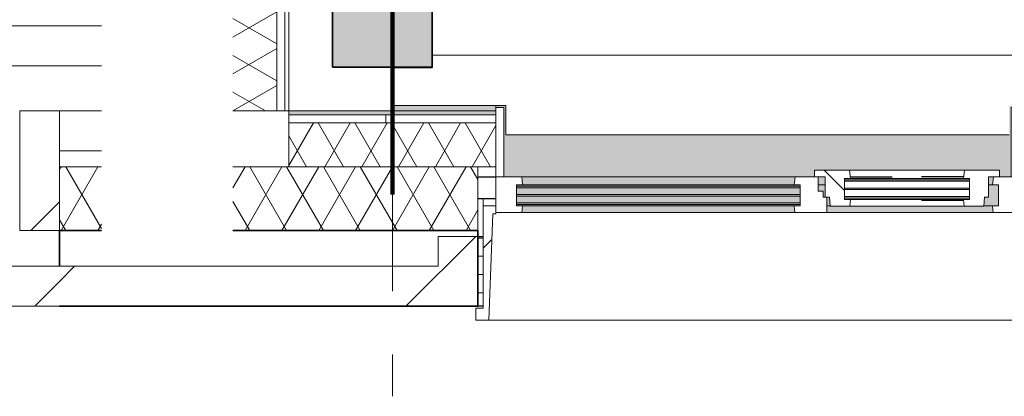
# Model space of a CAD drawing. Extents: x 3176 to 58266, y 1852 to 38199.
# Tile 74 of 256: x 36581 to 39052, y 1852 to 2797. Entities that reach past the tile are written whole.
import ezdxf

# ---------------------------------------------------------------- set-up
doc = ezdxf.new("R2010")
doc.units = 0
doc.header["$LTSCALE"] = 50
doc.linetypes.add('Onderlegger 1e verdieping$0$gestippeld', pattern=[6.35, 3.175, -3.175])
doc.linetypes.add('Onderlegger 1e verdieping$0$stramien', pattern=[22.225, 12.7, -3.175, 3.175, -3.175])
doc.layers.get('0').update_dxf_attribs({"linetype": 'CONTINUOUS'})
for name, color, linetype, lineweight in [('Onderlegger 1e verdieping$0$A-DETL', 8, 'CONTINUOUS', 18), ('Onderlegger 1e verdieping$0$A-GLAZ', 8, 'CONTINUOUS', 25), ('Onderlegger 1e verdieping$0$A-GLAZ-GLAS', 8, 'CONTINUOUS', 25), ('Onderlegger 1e verdieping$0$A-WALL', 8, 'CONTINUOUS', 25), ('Onderlegger 1e verdieping$0$A-WALL-PATT', 8, 'CONTINUOUS', 50), ('Onderlegger 1e verdieping$0$I-WALL', 8, 'CONTINUOUS', 25), ('Onderlegger 1e verdieping$0$S-COLS', 8, 'CONTINUOUS', 18), ('Onderlegger 1e verdieping$0$S-GRID', 8, 'CONTINUOUS', 18)]:
    doc.layers.add(name, color=color, linetype=linetype, lineweight=lineweight)
pattern_1 = [(45, (400, -4e-13), (-565.685, 565.685), []), (45, (600, -6e-13), (-565.685, 565.685), [])]
pattern_2 = [(45, (-38432.93, -2253.2), (-212.132, 212.132), [])]
pattern_3 = [(0, (0, 0), (406.4, 101.6), [33.528, -271.272, 33.528, -271.272, -1625.6]), (0, (0, 0), (406.4, 101.6), [-609.6, 33.528, -576.072, 33.528, -271.272, -711.2]), (0, (0, 0), (406.4, 101.6), [-1524, 33.528, -169.672, 33.528, -474.472]), (120, (152.4, 50.8), (-291.18818, 301.15272), [33.528, -271.272, 33.528, -271.272, -1625.6]), (120, (152.4, 50.8), (-291.18818, 301.15272), [-609.6, 33.528, -576.072, 33.528, -271.272, -711.2]), (120, (152.4, 50.8), (-291.18818, 301.15272), [-1524, 33.528, -169.672, 33.528, -474.472]), (240, (203.2, 254), (-115.21182, -402.75272), [33.528, -271.272, 33.528, -271.272, -1625.6]), (240, (203.2, 254), (-115.21182, -402.75272), [-609.6, 33.528, -576.072, 33.528, -271.272, -711.2]), (240, (203.2, 254), (-115.21182, -402.75272), [-1524, 33.528, -169.672, 33.528, -474.472])]

# ---------------------------------------------------------------- blocks, each defined once
blk = doc.blocks.new('Onderlegger 1e verdieping$0$31_KA_Houten kozijn metselwerkgevel met draaiend deel verdieping - 31_KA_Houten kozijn metselwerkgevel met draaiend deel verdieping-12073448-Plotview 1e Verdieping - schaal 1 op 100')
at = {"layer": 'Onderlegger 1e verdieping$0$A-GLAZ'}
blk.add_hatch(color=256, dxfattribs=at).paths.add_polyline_path([(607, 150), (636.5, 150), (636.5, 323.5), (656.5, 323.5), (656.5, 328.5), (631.5, 328.5), (631.5, 255), (-631.5, 255), (-631.5, 328.5), (-656.5, 328.5), (-656.5, 323.5), (-636.5, 323.5), (-636.5, 150), (143, 150), (143, 166), (607, 166), (607, 161.3)], flags=0)
at = {"layer": 'Onderlegger 1e verdieping$0$A-GLAZ', "lineweight": 18}
h = blk.add_hatch(dxfattribs=at)
h.set_pattern_fill('FP_320', color=256, style=0, pattern_type=2)
h.set_pattern_definition(pattern_2)
h.paths.add_polyline_path([(656.5, 150), (656.5, 323.5), (636.5, 323.5), (636.5, 150)], flags=0)
h.paths.add_polyline_path([(-636.5, 150), (-636.5, 323.5), (-656.5, 323.5), (-656.5, 150)], flags=0)
at = {"layer": 'Onderlegger 1e verdieping$0$A-GLAZ'}
h = blk.add_hatch(color=256, dxfattribs=at)
h.paths.add_polyline_path([(152.5, 129.8), (170, 129.8), (170, 150), (152.5, 150), (152.5, 145.8)], flags=0)
h.paths.add_polyline_path([(-296.5, 129.8), (92, 129.8), (94.3, 150), (-591.8, 150), (-589.5, 129.8), (-563.1, 129.8)], flags=0)
h.paths.add_polyline_path([(589.5, 129.8), (591.8, 150), (580, 150), (580, 129.8)], flags=0)
h = blk.add_hatch(color=256, dxfattribs=at)
h.paths.add_polyline_path([(-29.9, 77), (107, 77), (107, 80.3), (-604.5, 80.3), (-604.5, 77), (-296.5, 77)], flags=0)
h.paths.add_polyline_path([(569.5, 77), (604.5, 77), (604.5, 129.8), (580, 129.8), (580, 99), (569.5, 99), (567.9, 77)], flags=0)
h.paths.add_polyline_path([(182.1, 77), (180.5, 99), (174, 99), (174, 77), (180.5, 77)], flags=0)
h.paths.add_polyline_path([(-588.8, 84.3), (107, 84.3), (107, 101.3), (-604.5, 101.3), (-604.5, 84.3), (-591.1, 84.3)], flags=0)
h.paths.add_polyline_path([(165, 99), (170, 99), (170, 129.8), (152.5, 129.8), (152.5, 114), (165, 114)], flags=0)
h.paths.add_polyline_path([(-563.1, 105.3), (107, 105.3), (107, 122.3), (-604.5, 122.3), (-604.5, 105.3), (-586.8, 105.3)], flags=0)
h.paths.add_polyline_path([(92, 126.3), (107, 126.3), (107, 129.8), (-604.5, 129.8), (-604.5, 126.3), (-29.9, 126.3)], flags=0)
at = {"layer": 'Onderlegger 1e verdieping$0$A-GLAZ', "lineweight": 18}
h = blk.add_hatch(dxfattribs=at)
h.set_pattern_fill('FP_320', color=256, style=0, pattern_type=2)
h.set_pattern_definition(pattern_2)
h.paths.add_polyline_path([(-706.5, -210.1), (-673.9, -210.1), (-664.2, 56.9), (-656.5, 56.9), (-656.5, 76.9), (-688.5, 76.9), (-688.5, -180.1), (-706.5, -180.1)], flags=0)
at = {"layer": 'Onderlegger 1e verdieping$0$A-GLAZ'}
h = blk.add_hatch(color=256, dxfattribs=at)
h.paths.add_polyline_path([(236.7, 60), (591.1, 60), (589.5, 77), (174, 77), (174, 60), (233, 60)], flags=0)
h.paths.add_polyline_path([(-29.9, 60), (93.6, 60), (92, 77), (-589.5, 77), (-591.1, 60), (-296.5, 60)], flags=0)
at = {"layer": 'Onderlegger 1e verdieping$0$A-GLAZ', "lineweight": 18}
h = blk.add_hatch(dxfattribs=at)
h.set_pattern_fill('FP_320', color=256, style=0, pattern_type=2)
h.set_pattern_definition(pattern_2)
h.paths.add_polyline_path([(706.5, -210.1), (706.5, -180.1), (688.5, -180.1), (688.5, 76.9), (656.5, 76.9), (656.5, 56.9), (664.2, 56.9), (673.9, -210.1)], flags=0)
for p, q in [((-656.5, 323.5), (-656.5, 328.5)), ((-636.5, 323.5), (-656.5, 323.5)), ((-656.5, 323.5), (-656.5, 150)), ((-636.5, 150), (-636.5, 323.5)), ((636.5, 323.5), (636.5, 150)), ((656.5, 323.5), (636.5, 323.5)), ((656.5, 328.5), (656.5, 323.5)), ((656.5, 150), (656.5, 323.5)), ((-656.5, 150), (-636.5, 150)), ((-591.8, 150), (-656.5, 150)), ((-656.5, 150), (-656.5, 60)), ((94.3, 150), (-591.8, 150)), ((-589.5, 129.8), (-591.8, 150)), ((94.3, 150), (92, 129.8)), ((143, 150), (94.3, 150)), ((152.5, 114), (152.5, 150)), ((591.8, 150), (589.5, 129.8)), ((656.5, 150), (607, 150)), ((636.5, 150), (656.5, 150)), ((656.5, 60), (656.5, 150)), ((-604.5, 126.3), (-604.5, 129.8)), ((-604.5, 129.8), (-589.5, 129.8)), ((-589.5, 129.8), (92, 129.8)), ((92, 129.8), (107, 129.8)), ((107, 129.8), (107, 126.3)), ((152.5, 129.8), (170, 129.8)), ((580, 129.8), (589.5, 129.8)), ((589.5, 129.8), (604.5, 129.8)), ((604.5, 129.8), (604.5, 77)), ((-604.5, 105.3), (-604.5, 122.3)), ((-604.5, 84.3), (-604.5, 101.3)), ((107, 122.3), (107, 105.3)), ((107, 101.3), (107, 84.3)), ((165, 114), (152.5, 114)), ((165, 99), (165, 114)), ((170, 99), (165, 99)), ((174, 60), (174, 99)), ((-688.5, 94.9), (-688.5, 76.9)), ((-656.5, 76.9), (-688.5, 76.9)), ((-688.5, 76.9), (-688.5, -180.1)), ((-656.5, 56.9), (-656.5, 76.9)), ((-604.5, 77), (-604.5, 80.3)), ((-589.5, 77), (-604.5, 77)), ((-591.1, 60), (-589.5, 77)), ((92, 77), (-589.5, 77)), ((107, 77), (92, 77)), ((92, 77), (93.6, 60)), ((107, 80.3), (107, 77)), ((182.1, 77), (174, 77)), ((589.5, 77), (567.9, 77)), ((604.5, 77), (589.5, 77)), ((589.5, 77), (591.1, 60)), ((656.5, 76.9), (688.5, 76.9)), ((656.5, 56.9), (656.5, 76.9)), ((688.5, 76.9), (688.5, 94.9)), ((688.5, 76.9), (688.5, -180.1)), ((-673.9, -210.1), (-664.2, 56.9)), ((-664.2, 56.9), (-656.5, 56.9)), ((-656.5, 60), (-591.1, 60)), ((-591.1, 60), (93.6, 60)), ((93.6, 60), (174, 60)), ((174, 60), (591.1, 60)), ((591.1, 60), (656.5, 60)), ((664.2, 56.9), (656.5, 56.9)), ((673.9, -210.1), (664.2, 56.9)), ((-688.5, -180.1), (-706.5, -180.1)), ((-706.5, -180.1), (-706.5, -210.1)), ((688.5, -180.1), (706.5, -180.1)), ((706.5, -180.1), (706.5, -210.1)), ((-706.5, -210.1), (-673.9, -210.1)), ((673.9, -210.1), (-673.9, -210.1)), ((706.5, -210.1), (673.9, -210.1))]:
    blk.add_line(p, q, dxfattribs=at)
blk = doc.blocks.new('Onderlegger 1e verdieping$0$31_KA_Houten kozijn metselwerkgevel triple glas - Type-9950171-Plotview 1e Verdieping - schaal 1 op 100')
at = {"layer": 'Onderlegger 1e verdieping$0$A-GLAZ'}
for points in [[(64.3, 0), (0, 0), (0, -4), (711.5, -4), (711.5, 0), (330.9, 0)], [(711.5, -21), (0, -21), (0, -25), (711.5, -25)], [(597.4, -42), (0, -42), (0, -46), (711.5, -46), (711.5, -42)]]:
    blk.add_hatch(color=256, dxfattribs=at).paths.add_polyline_path(points, flags=0)
at = {"layer": 'Onderlegger 1e verdieping$0$A-GLAZ', "lineweight": 18}
for p, q in [((711.5, 0), (0, 0)), ((0, 0), (0, -4)), ((711.5, -4), (711.5, 0)), ((0, -4), (711.5, -4)), ((711.5, -21), (0, -21)), ((0, -21), (0, -25)), ((711.5, -25), (711.5, -21)), ((0, -25), (711.5, -25)), ((711.5, -42), (0, -42)), ((0, -42), (0, -46)), ((0, -46), (711.5, -46)), ((711.5, -46), (711.5, -42))]:
    blk.add_line(p, q, dxfattribs=at)
blk = doc.blocks.new('Onderlegger 1e verdieping$0$31_KA_Houten kozijn draaiend deel metselwerkgevel - Type-V292-Plotview 1e Verdieping - schaal 1 op 100')
at = {"layer": 'Onderlegger 1e verdieping$0$A-GLAZ-GLAS', "lineweight": 18}
h = blk.add_hatch(dxfattribs=at)
h.set_pattern_fill('FP_321', color=256, style=0, pattern_type=2)
h.set_pattern_definition([(45, (-38602.9, -2403.2), (-707.107, 707.107), []), (135, (-38602.9, -2403.2), (-707.107, -707.107), [])])
h.paths.add_polyline_path([(397.8, -74), (399.5, -51), (410, -51), (410, 0), (437, 0), (437, 16), (349.3, 16), (347, -4.2), (362, -4.2), (362, -57), (347, -57), (348.6, -74)], flags=0)
h.paths.add_polyline_path([(61.4, -74), (63, -57), (48, -57), (48, -4.2), (63, -4.2), (60.7, 16), (-27, 16), (-27, 0), (0, 0), (0, -51), (10.5, -51), (12.2, -74)], flags=0)
at = {"layer": 'Onderlegger 1e verdieping$0$A-GLAZ', "lineweight": 18}
for p, q in [((60.7, 16), (-27, 16)), ((-27, 16), (-27, 0)), ((63, -4.2), (60.7, 16)), ((349.3, 16), (60.7, 16)), ((349.3, 16), (347, -4.2)), ((437, 16), (349.3, 16)), ((410, 0), (437, 0)), ((437, 0), (437, 16)), ((-27, 0), (0, 0)), ((0, 0), (0, -51)), ((48, -7.5), (48, -4.2)), ((48, -4.2), (63, -4.2)), ((48, -28.5), (48, -11.5)), ((63, -4.2), (347, -4.2)), ((347, -4.2), (362, -4.2)), ((362, -4.2), (362, -7.5)), ((362, -11.5), (362, -28.5)), ((410, -51), (410, 0)), ((48, -49.5), (48, -32.5)), ((362, -32.5), (362, -49.5)), ((0, -51), (10.5, -51)), ((10.5, -51), (12.2, -74)), ((12.2, -74), (61.4, -74)), ((48, -57), (48, -53.5)), ((63, -57), (48, -57)), ((61.4, -74), (63, -57)), ((61.4, -74), (348.6, -74)), ((347, -57), (63, -57)), ((362, -57), (347, -57)), ((347, -57), (348.6, -74)), ((348.6, -74), (397.8, -74)), ((362, -53.5), (362, -57)), ((397.8, -74), (399.5, -51)), ((399.5, -51), (410, -51))]:
    blk.add_line(p, q, dxfattribs=at)
at = {"layer": 'Onderlegger 1e verdieping$0$A-GLAZ', "linetype": 'Onderlegger 1e verdieping$0$gestippeld'}
blk.add_line((347.3, -60), (241.8, -60), dxfattribs=at)
at = {"layer": 'Onderlegger 1e verdieping$0$A-GLAZ-GLAS'}
for p, q in [((62.5, 0), (168.2, 0)), ((347.5, 0), (241.8, 0))]:
    blk.add_line(p, q, dxfattribs=at)
blk = doc.blocks.new('Onderlegger 1e verdieping$0$31_KA_Houten kozijn metselwerkgevel triple glas - Type-9950170-Plotview 1e Verdieping - schaal 1 op 100')
at = {"layer": 'Onderlegger 1e verdieping$0$A-GLAZ'}
for points in [[(135.2, 0), (0, 0), (0, -4), (314, -4), (314, 0)], [(135.2, -21), (0, -21), (0, -25), (314, -25), (314, -21)], [(314, -42), (0, -42), (0, -46), (314, -46)]]:
    blk.add_hatch(color=256, dxfattribs=at).paths.add_polyline_path(points, flags=0)
at = {"layer": 'Onderlegger 1e verdieping$0$A-GLAZ', "lineweight": 18}
for p, q in [((314, 0), (0, 0)), ((0, 0), (0, -4)), ((314, -4), (314, 0)), ((0, -4), (314, -4)), ((314, -21), (0, -21)), ((0, -21), (0, -25)), ((314, -25), (314, -21)), ((0, -25), (314, -25)), ((314, -42), (0, -42)), ((0, -42), (0, -46)), ((0, -46), (314, -46)), ((314, -46), (314, -42))]:
    blk.add_line(p, q, dxfattribs=at)
blk = doc.blocks.new('Onderlegger 1e verdieping$0$vensterbank tweede verdieping1 - vensterbank tweede verdieping-12034844-Plotview 1e Verdieping - schaal 1 op 100')
at = {"layer": 'Onderlegger 1e verdieping$0$A-GLAZ', "lineweight": 18}
for p, q in [((39244.6, 2708.2), (37616.6, 2708.2)), ((37616.6, 2676.7), (37516.3, 2676.7)), ((37516.3, 2676.7), (37516.3, 2581.7)), ((37616.6, 2678.2), (37616.6, 2676.7)), ((37516.3, 2581.7), (37801.4, 2581.7)), ((37801.4, 2581.7), (37801.4, 2508.2)), ((37801.4, 2508.2), (39064.4, 2508.2))]:
    blk.add_line(p, q, dxfattribs=at)
blk = doc.blocks.new('Onderlegger 1e verdieping$0$28_KU_vloerrand 250x670 verdieping - 16520 mm-1052748-Plotview 1e Verdieping - schaal 1 op 100')
at = {"layer": 'Onderlegger 1e verdieping$0$S-COLS'}
h = blk.add_hatch(color=256, dxfattribs=at)
h.paths.add_polyline_path([(140, -8024.5), (140, -8260), (160, -8260), (160, -8239.7), (153.5, -8239.7), (153.5, -7979.5), (140, -7979.5)], flags=0)
h.paths.add_polyline_path([(140, -6511.3), (140, -6666.5), (153.5, -6666.5), (153.5, -6146.1), (140, -6146.1), (140, -6301.3)], flags=0)
h.paths.add_polyline_path([(140, -2479.5), (140, -2999.8), (153.5, -2999.8), (153.5, -2479.5), (148.5, -2479.5)], flags=0)
h.paths.add_polyline_path([(140, -4833.1), (153.5, -4833.1), (153.5, -4312.8), (140, -4312.8), (140, -4788.1)], flags=0)
h.paths.add_polyline_path([(140, -646.2), (140, -1166.5), (153.5, -1166.5), (153.5, -646.2), (148.5, -646.2)], flags=0)
h.paths.add_polyline_path([(140, 711.8), (140, 666.8), (153.5, 666.8), (153.5, 1187.2), (140, 1187.2), (140, 822)], flags=0)
h.paths.add_polyline_path([(140, 3020.5), (140, 2500.2), (153.5, 2500.2), (153.5, 3020.5), (148.5, 3020.5)], flags=0)
h.paths.add_polyline_path([(140, 4378.5), (140, 4333.5), (153.5, 4333.5), (153.5, 4853.8), (140, 4853.8), (140, 4441.2)], flags=0)
h.paths.add_polyline_path([(140, 6322), (140, 6166.8), (153.5, 6166.8), (153.5, 6687.2), (140, 6687.2), (140, 6532)], flags=0)
h.paths.add_polyline_path([(140, 8160), (140, 8000.2), (153.5, 8000.2), (153.5, 8260), (140, 8260), (140, 8173.3)], flags=0)
h = blk.add_hatch(color=256, dxfattribs=at)
h.paths.add_polyline_path([(160, -8260), (250, -8260), (250, -8134.7), (245, -8134.7), (245, -8239.7), (160, -8239.7)], flags=0)
h.paths.add_polyline_path([(245, -2840), (245, -2844.7), (250, -2844.7), (250, -2634.7), (245, -2634.7), (245, -2839.6)], flags=0)
h.paths.add_polyline_path([(245, 827), (245, 822), (250, 822), (250, 1032), (245, 1032), (245, 1026.3)], flags=0)
h.paths.add_polyline_path([(245, -801.3), (245, -1011.3), (250, -1011.3), (250, -801.3)], flags=0)
h.paths.add_polyline_path([(245, -6507), (245, -6511.3), (250, -6511.3), (250, -6301.3), (245, -6301.3), (245, -6506.3)], flags=0)
h.paths.add_polyline_path([(245, -4673), (245, -4678), (250, -4678), (250, -4468), (245, -4468), (245, -4673)], flags=0)
h.paths.add_polyline_path([(245, 2660), (245, 2655.3), (250, 2655.3), (250, 2865.3), (245, 2865.3), (245, 2660.3)], flags=0)
h.paths.add_polyline_path([(245, 4693), (245, 4488.7), (250, 4488.7), (250, 4698.7), (245, 4698.7)], flags=0)
h.paths.add_polyline_path([(245, 6322), (250, 6322), (250, 6532), (245, 6532), (245, 6327)], flags=0)
h.paths.add_polyline_path([(248.5, 8260), (248.5, 8160), (250, 8160), (250, 8260)], flags=0)
at = {"layer": 'Onderlegger 1e verdieping$0$S-COLS', "color": 0}
for p, q in [((140, 8260), (153.5, 8260)), ((250, 8260), (248.5, 8260))]:
    blk.add_line(p, q, dxfattribs=at)
blk = doc.blocks.new('Onderlegger 1e verdieping')
at = {"layer": 'Onderlegger 1e verdieping$0$A-WALL-PATT', "lineweight": 18}
h = blk.add_hatch(dxfattribs=at)
h.set_pattern_fill('FP_328', color=256, angle=60, style=0, pattern_type=2)
h.set_pattern_definition([(330, (37156.6, 4531.87), (80.0104, 46.182), []), (30, (37156.6, 4439.47), (0.0104, 92.382), [])])
h.paths.add_polyline_path([(37226.6, 2568.2), (37226.6, 6495.5), (37116.6, 6495.5), (37116.6, 2568.2)], flags=0)
h = blk.add_hatch(dxfattribs=at)
h.set_pattern_fill('FP_80', color=256, style=0, pattern_type=2)
h.set_pattern_definition(pattern_3)
h.paths.add_polyline_path([(37246.6, 2568.2), (37256.6, 2568.2), (37256.6, 6495.5), (37246.6, 6495.5), (37246.6, 2841.7)], flags=0)
h = blk.add_hatch(dxfattribs=at)
h.set_pattern_fill('FP_47', color=256, angle=45, style=0, pattern_type=2)
h.set_pattern_definition([(45, (400, -3e-13), (-565.685, 565.685), []), (45, (600, -4e-13), (-565.685, 565.685), [])])
h.paths.add_polyline_path([(36681.6, 2268.2), (36681.6, 2568.2), (36581.6, 2568.2), (36581.6, 2268.2)], flags=0)
h = blk.add_hatch(dxfattribs=at)
h.set_pattern_fill('FP_80', color=256, style=0, pattern_type=2)
h.set_pattern_definition(pattern_3)
h.paths.add_polyline_path([(53756.1, 2558.2), (54296.6, 2558.2), (54296.6, 2568.2), (53756.1, 2568.2)], flags=0)
h.paths.add_polyline_path([(52443.1, 2558.2), (52443.1, 2568.2), (51922.7, 2568.2), (51922.7, 2558.2), (51998.8, 2558.2)], flags=0)
h.paths.add_polyline_path([(50399.3, 2558.2), (50609.7, 2558.2), (50609.7, 2568.2), (50089.4, 2568.2), (50089.4, 2558.2)], flags=0)
h.paths.add_polyline_path([(48776.4, 2558.2), (48776.4, 2568.2), (48256.1, 2568.2), (48256.1, 2558.2), (48266.6, 2558.2)], flags=0)
h.paths.add_polyline_path([(46422.8, 2558.2), (46943.1, 2558.2), (46943.1, 2568.2), (46422.8, 2568.2)], flags=0)
h.paths.add_polyline_path([(44589.4, 2558.2), (45109.8, 2558.2), (45109.8, 2568.2), (44589.4, 2568.2)], flags=0)
h.paths.add_polyline_path([(42934.9, 2558.2), (43276.4, 2558.2), (43276.4, 2568.2), (42756.1, 2568.2), (42756.1, 2558.2)], flags=0)
h.paths.add_polyline_path([(41443.1, 2558.2), (41443.1, 2568.2), (40922.8, 2568.2), (40922.8, 2558.2), (41335.4, 2558.2)], flags=0)
h.paths.add_polyline_path([(39609.8, 2558.2), (39609.8, 2568.2), (39089.4, 2568.2), (39089.4, 2558.2), (39202.8, 2558.2)], flags=0)
h.paths.add_polyline_path([(37776.4, 2558.2), (37776.4, 2568.2), (37256.6, 2568.2), (37256.6, 2558.2), (37603.3, 2558.2)], flags=0)
h = blk.add_hatch(dxfattribs=at)
h.set_pattern_fill('FP_323', color=256, style=0, pattern_type=2)
h.set_pattern_definition([(90, (0, 0), (-300, 2e-14), [])])
h.paths.add_polyline_path([(54296.6, 2538.2), (54306.6, 2538.2), (54306.6, 2558.2), (53756.1, 2558.2), (53756.1, 2538.2), (54131.5, 2538.2)], flags=0)
h.paths.add_polyline_path([(51922.7, 2538.2), (52443.1, 2538.2), (52443.1, 2558.2), (51922.7, 2558.2)], flags=0)
h.paths.add_polyline_path([(50399.3, 2538.2), (50609.7, 2538.2), (50609.7, 2558.2), (50089.4, 2558.2), (50089.4, 2538.2)], flags=0)
h.paths.add_polyline_path([(48256.1, 2538.2), (48776.4, 2538.2), (48776.4, 2558.2), (48256.1, 2558.2)], flags=0)
h.paths.add_polyline_path([(45067.6, 2538.2), (45109.8, 2538.2), (45109.8, 2558.2), (44589.4, 2558.2), (44589.4, 2538.2)], flags=0)
h.paths.add_polyline_path([(46422.8, 2538.2), (46943.1, 2538.2), (46943.1, 2558.2), (46422.8, 2558.2)], flags=0)
h.paths.add_polyline_path([(42934.9, 2538.2), (43276.4, 2538.2), (43276.4, 2558.2), (42756.1, 2558.2), (42756.1, 2538.2)], flags=0)
h.paths.add_polyline_path([(39609.8, 2538.2), (39609.8, 2558.2), (39089.4, 2558.2), (39089.4, 2538.2), (39202.8, 2538.2)], flags=0)
h.paths.add_polyline_path([(40922.8, 2538.2), (41443.1, 2538.2), (41443.1, 2558.2), (40922.8, 2558.2)], flags=0)
h.paths.add_polyline_path([(37776.4, 2538.2), (37776.4, 2558.2), (37256.6, 2558.2), (37256.6, 2538.2), (37603.3, 2538.2)], flags=0)
h = blk.add_hatch(dxfattribs=at)
h.set_pattern_fill('FP_327', color=256, angle=60, style=0, pattern_type=2)
h.set_pattern_definition([(60, (45776.6, 2468.2), (-46.182, 80.0104), []), (120, (45869, 2468.2), (-92.382, 0.0104), [])])
h.paths.add_polyline_path([(54306.6, 2428.2), (54326.6, 2428.2), (54326.6, 2538.2), (53756.1, 2538.2), (53756.1, 2428.2), (54296.6, 2428.2)], flags=0)
h.paths.add_polyline_path([(52443.1, 2428.2), (52443.1, 2538.2), (51922.7, 2538.2), (51922.7, 2428.2), (51998.8, 2428.2)], flags=0)
h.paths.add_polyline_path([(48776.4, 2428.2), (48776.4, 2538.2), (48256.1, 2538.2), (48256.1, 2428.2), (48266.6, 2428.2)], flags=0)
h.paths.add_polyline_path([(50089.4, 2428.2), (50609.7, 2428.2), (50609.7, 2538.2), (50089.4, 2538.2)], flags=0)
h.paths.add_polyline_path([(46943.1, 2428.2), (46943.1, 2538.2), (46422.8, 2538.2), (46422.8, 2428.2), (46667.1, 2428.2)], flags=0)
h.paths.add_polyline_path([(44589.4, 2428.2), (45109.8, 2428.2), (45109.8, 2538.2), (44589.4, 2538.2)], flags=0)
h.paths.add_polyline_path([(42934.9, 2428.2), (43276.4, 2428.2), (43276.4, 2538.2), (42756.1, 2538.2), (42756.1, 2428.2)], flags=0)
h.paths.add_polyline_path([(41443.1, 2428.2), (41443.1, 2538.2), (40922.8, 2538.2), (40922.8, 2428.2), (41335.4, 2428.2)], flags=0)
h.paths.add_polyline_path([(39609.8, 2428.2), (39609.8, 2538.2), (39089.4, 2538.2), (39089.4, 2428.2), (39202.8, 2428.2)], flags=0)
h.paths.add_polyline_path([(37603.3, 2428.2), (37776.4, 2428.2), (37776.4, 2538.2), (37256.6, 2538.2), (37256.6, 2428.2)], flags=0)
h = blk.add_hatch(dxfattribs=at)
h.set_pattern_fill('FP_10', color=256, angle=60, style=0, pattern_type=2)
h.set_pattern_definition([(60, (45559.1, 2118.2), (-46.182, 80.0104), []), (120, (45651.5, 2118.2), (-92.382, 0.0104), [])])
h.paths.add_polyline_path([(54436.6, 2268.2), (54436.6, 2428.2), (53801.1, 2428.2), (53801.1, 2268.2), (54131.5, 2268.2)], flags=0)
h.paths.add_polyline_path([(51998.8, 2268.2), (52398.1, 2268.2), (52398.1, 2428.2), (51967.7, 2428.2), (51967.7, 2268.2)], flags=0)
h.paths.add_polyline_path([(50399.3, 2268.2), (50564.7, 2268.2), (50564.7, 2428.2), (50134.4, 2428.2), (50134.4, 2268.2)], flags=0)
h.paths.add_polyline_path([(48301.1, 2268.2), (48731.4, 2268.2), (48731.4, 2428.2), (48301.1, 2428.2), (48301.1, 2414.5)], flags=0)
h.paths.add_polyline_path([(46667.1, 2268.2), (46898.1, 2268.2), (46898.1, 2428.2), (46467.8, 2428.2), (46467.8, 2268.2)], flags=0)
h.paths.add_polyline_path([(45064.8, 2268.2), (45064.8, 2428.2), (44634.4, 2428.2), (44634.4, 2268.2), (44801, 2268.2)], flags=0)
h.paths.add_polyline_path([(43231.4, 2268.2), (43231.4, 2428.2), (42801.1, 2428.2), (42801.1, 2268.2), (43201.5, 2268.2)], flags=0)
h.paths.add_polyline_path([(41398.1, 2268.2), (41398.1, 2428.2), (40967.8, 2428.2), (40967.8, 2268.2), (41335.4, 2268.2)], flags=0)
h.paths.add_polyline_path([(39134.4, 2268.2), (39564.8, 2268.2), (39564.8, 2428.2), (39134.4, 2428.2), (39134.4, 2414.5)], flags=0)
h.paths.add_polyline_path([(36786.6, 2268.2), (36786.6, 2428.2), (36681.6, 2428.2), (36681.6, 2268.2)], flags=0)
h.paths.add_polyline_path([(37731.4, 2268.2), (37731.4, 2428.2), (37116.6, 2428.2), (37116.6, 2268.2), (37603.3, 2268.2)], flags=0)
h = blk.add_hatch(dxfattribs=at)
h.set_pattern_fill('FP_2', color=256, angle=45, style=0, pattern_type=2)
h.set_pattern_definition(pattern_1)
h.paths.add_polyline_path([(54686.6, 2078.2), (54686.6, 2178.2), (53901.1, 2178.2), (53901.1, 2253.2), (53801.1, 2253.2), (53801.1, 2078.2), (54664.6, 2078.2)], flags=0)
h.paths.add_polyline_path([(50564.7, 2078.2), (50564.7, 2253.2), (50464.7, 2253.2), (50464.7, 2178.2), (50234.4, 2178.2), (50234.4, 2253.2), (50134.4, 2253.2), (50134.4, 2078.2), (50399.3, 2078.2)], flags=0)
h.paths.add_polyline_path([(52265.4, 2078.2), (52398.1, 2078.2), (52398.1, 2253.2), (52298.1, 2253.2), (52298.1, 2178.2), (52067.7, 2178.2), (52067.7, 2253.2), (51967.7, 2253.2), (51967.7, 2078.2), (51998.8, 2078.2)], flags=0)
h.paths.add_polyline_path([(48301.1, 2078.2), (48731.4, 2078.2), (48731.4, 2253.2), (48631.4, 2253.2), (48631.4, 2178.2), (48401.1, 2178.2), (48401.1, 2253.2), (48301.1, 2253.2), (48301.1, 2200.9)], flags=0)
h.paths.add_polyline_path([(46467.8, 2078.2), (46898.1, 2078.2), (46898.1, 2253.2), (46798.1, 2253.2), (46798.1, 2178.2), (46567.8, 2178.2), (46567.8, 2253.2), (46467.8, 2253.2)], flags=0)
h.paths.add_polyline_path([(45064.8, 2078.2), (45064.8, 2253.2), (44964.8, 2253.2), (44964.8, 2178.2), (44734.4, 2178.2), (44734.4, 2253.2), (44634.4, 2253.2), (44634.4, 2078.2), (44801, 2078.2)], flags=0)
h.paths.add_polyline_path([(43231.4, 2078.2), (43231.4, 2253.2), (43131.4, 2253.2), (43131.4, 2178.2), (42901.1, 2178.2), (42901.1, 2253.2), (42801.1, 2253.2), (42801.1, 2078.2), (43201.5, 2078.2)], flags=0)
h.paths.add_polyline_path([(41398.1, 2078.2), (41398.1, 2253.2), (41298.1, 2253.2), (41298.1, 2178.2), (41067.8, 2178.2), (41067.8, 2253.2), (40967.8, 2253.2), (40967.8, 2078.2), (41335.4, 2078.2)], flags=0)
h.paths.add_polyline_path([(39469.4, 2078.2), (39564.8, 2078.2), (39564.8, 2253.2), (39464.8, 2253.2), (39464.8, 2178.2), (39234.4, 2178.2), (39234.4, 2253.2), (39134.4, 2253.2), (39134.4, 2078.2), (39202.8, 2078.2)], flags=0)
h.paths.add_polyline_path([(37731.4, 2078.2), (37731.4, 2253.2), (37631.4, 2253.2), (37631.4, 2178.2), (36681.6, 2178.2), (36681.6, 2078.2), (37603.3, 2078.2)], flags=0)
h = blk.add_hatch(dxfattribs=at)
h.set_pattern_fill('FP_11', color=256, style=0, pattern_type=2)
h.set_pattern_definition([(0, (36681.597, -1451.68), (0, 45.688), []), (90, (36681.6, -1451.68), (-105, 45.688), [45.688, -45.688])])
h.paths.add_polyline_path([(37731.4, 2078.2), (37744.4, 2078.2), (37744.4, 2253.2), (37731.4, 2253.2), (37731.4, 2178.2)], flags=0)
h.paths.add_polyline_path([(39134.4, 2078.2), (39134.4, 2253.2), (39121.4, 2253.2), (39121.4, 2078.2)], flags=0)
h = blk.add_hatch(dxfattribs=at)
h.set_pattern_fill('FP_2', color=256, angle=45, style=0, pattern_type=2)
h.set_pattern_definition(pattern_1)
h.paths.add_polyline_path([(36681.6, 2078.2), (36681.6, 2178.2), (36494.6, 2178.2), (36494.6, 2078.2), (36536.9, 2078.2)], flags=0)
at = {"layer": 'Onderlegger 1e verdieping$0$S-COLS', "lineweight": 5}
blk.add_hatch(color=256, dxfattribs=at).paths.add_polyline_path([(37616.6, 2678.2), (37616.6, 2928.2), (37366.6, 2928.2), (37366.6, 2678.2), (37603.3, 2678.2)], flags=0)
at = {"layer": 'Onderlegger 1e verdieping$0$A-DETL', "lineweight": 100}
blk.add_line((37516.6, 2358.2), (37516.6, 3258.2), dxfattribs=at)
at = {"layer": 'Onderlegger 1e verdieping$0$A-WALL', "lineweight": 18}
for p, q in [((36786.6, 2781.7), (36394.6, 2781.7)), ((36494.6, 2681.7), (36786.6, 2681.7)), ((36786.6, 2428.2), (36681.6, 2428.2)), ((37256.6, 2428.2), (37116.6, 2428.2)), ((37731.4, 2268.2), (37731.4, 2428.2)), ((37731.4, 2253.2), (37631.4, 2253.2)), ((37631.4, 2178.2), (37631.4, 2253.2)), ((36494.6, 2178.2), (37631.4, 2178.2)), ((36394.6, 2078.2), (36681.6, 2078.2))]:
    blk.add_line(p, q, dxfattribs=at)
at = {"layer": 'Onderlegger 1e verdieping$0$A-WALL'}
for p, q in [((37731.4, 2403.2), (37776.4, 2403.2)), ((37731.4, 2348.1), (37776.4, 2348.1)), ((37731.4, 2253.2), (37744.4, 2253.2)), ((37744.4, 2078.2), (37731.4, 2078.2))]:
    blk.add_line(p, q, dxfattribs=at)
at = {"layer": 'Onderlegger 1e verdieping$0$A-WALL', "lineweight": 35}
for p, q in [((36681.6, 2268.2), (36681.6, 2178.2)), ((36681.6, 2268.2), (36786.6, 2268.2)), ((37116.6, 2268.2), (37731.4, 2268.2)), ((37731.4, 2078.2), (37731.4, 2268.2)), ((36681.6, 2078.2), (37731.4, 2078.2))]:
    blk.add_line(p, q, dxfattribs=at)
at = {"layer": 'Onderlegger 1e verdieping$0$I-WALL', "lineweight": 18}
for p, q in [((37226.6, 6495.5), (37226.6, 2568.2)), ((37246.6, 6495.5), (37246.6, 2568.2)), ((37256.6, 2428.2), (37256.6, 6495.5)), ((36581.6, 2568.2), (36581.6, 2268.2)), ((36786.6, 2568.2), (36581.6, 2568.2)), ((36681.6, 2568.2), (36681.6, 2268.2)), ((37776.4, 2568.2), (37116.6, 2568.2)), ((37256.6, 2558.2), (37776.4, 2558.2)), ((37256.6, 2538.2), (37776.4, 2538.2)), ((36681.6, 2468.2), (36786.6, 2468.2)), ((37256.6, 2428.2), (37776.4, 2428.2)), ((36581.6, 2268.2), (36681.6, 2268.2))]:
    blk.add_line(p, q, dxfattribs=at)
at = {"layer": 'Onderlegger 1e verdieping$0$S-COLS', "lineweight": 35}
for p, q in [((37366.6, 2928.2), (37366.6, 2678.2)), ((37616.6, 2678.2), (37616.6, 2928.2)), ((37366.6, 2678.2), (37616.6, 2678.2))]:
    blk.add_line(p, q, dxfattribs=at)
at = {"layer": 'Onderlegger 1e verdieping$0$S-GRID', "linetype": 'Onderlegger 1e verdieping$0$stramien'}
blk.add_line((37516.6, 37199.4), (37516.6, 1851.9), dxfattribs=at)
at = {"lineweight": 25, "rotation": 89.99999999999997}
blk.add_blockref('Onderlegger 1e verdieping$0$28_KU_vloerrand 250x670 verdieping - 16520 mm-1052748-Plotview 1e Verdieping - schaal 1 op 100', (45776.6, 2428.2), dxfattribs=at)
at = {"layer": 'Onderlegger 1e verdieping$0$A-GLAZ'}
for name, p in [('Onderlegger 1e verdieping$0$vensterbank tweede verdieping1 - vensterbank tweede verdieping-12034844-Plotview 1e Verdieping - schaal 1 op 100', (0, 0)), ('Onderlegger 1e verdieping$0$31_KA_Houten kozijn metselwerkgevel met draaiend deel verdieping - 31_KA_Houten kozijn metselwerkgevel met draaiend deel verdieping-12073448-Plotview 1e Verdieping - schaal 1 op 100', (38432.9, 2253.2)), ('Onderlegger 1e verdieping$0$31_KA_Houten kozijn draaiend deel metselwerkgevel - Type-V292-Plotview 1e Verdieping - schaal 1 op 100', (38602.9, 2403.2)), ('Onderlegger 1e verdieping$0$31_KA_Houten kozijn metselwerkgevel triple glas - Type-9950171-Plotview 1e Verdieping - schaal 1 op 100', (37828.4, 2379.5)), ('Onderlegger 1e verdieping$0$31_KA_Houten kozijn metselwerkgevel triple glas - Type-9950170-Plotview 1e Verdieping - schaal 1 op 100', (38650.9, 2395.7))]:
    blk.add_blockref(name, p, dxfattribs=at)

msp = doc.modelspace()

# ---------------------------------------------------------------- block references
msp.add_blockref('Onderlegger 1e verdieping', (0, 0))

doc.saveas('drawing.dxf')
